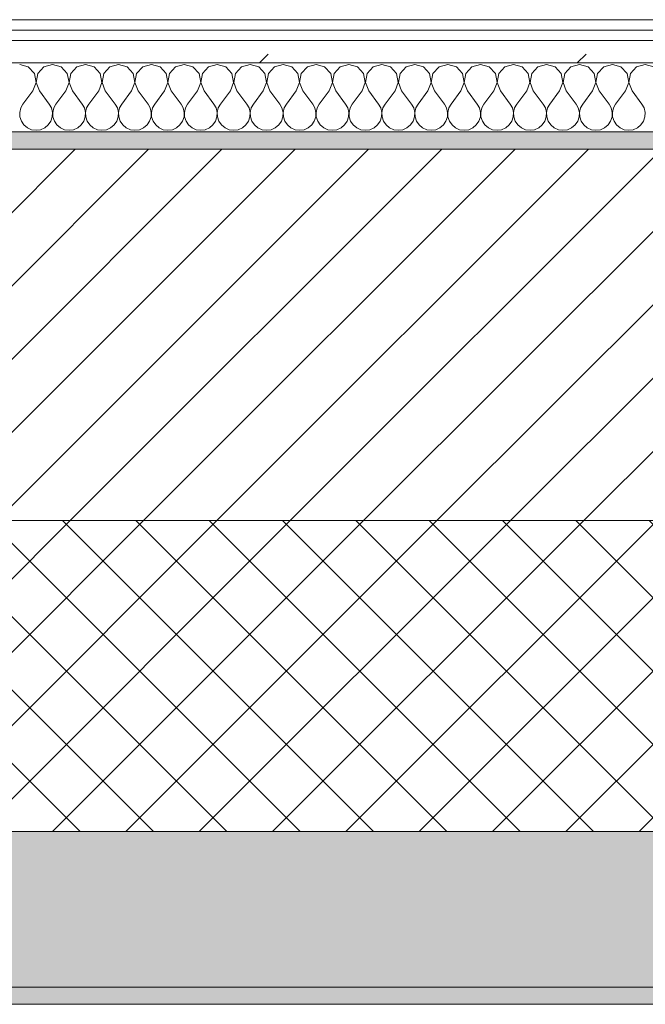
# Model space of a CAD drawing. Header units: millimetres. Extents: x -30280 to 19093, y -18706 to 4378.
# Tile 37 of 142: x -22619 to -22257, y -1699 to -1129. Entities that reach past the tile are written whole.
import ezdxf

# ---------------------------------------------------------------- set-up
doc = ezdxf.new("R2010")
doc.units = ezdxf.units.MM
doc.header["$MEASUREMENT"] = 0
doc.linetypes.add('Wipeout_Contour', pattern=[1000, 0, -1000])
doc.layers.add('12_FAÇ_Façana', color=7, linetype='Continuous')
doc.layers.add('Nuevo_08_E_Envans secs', color=7, linetype='Continuous')
for name, color, linetype, lineweight, true_color in [('12_FAÇ_Façana_Pluma_Nº__102', 7, 'Continuous', 5, 0xcccccc), ('12_FAÇ_Façana_Pluma_Nº__174', 7, 'Continuous', 13, 0xe4ad2c), ('12_FAÇ_Façana_Pluma_Nº__176', 7, 'Continuous', 15, 0x93a0c6), ('Nuevo_08_E_Envans secs_Pluma_Nº__102', 7, 'Continuous', 5, 0xcccccc), ('Nuevo_08_E_Envans secs_Pluma_Nº__171', 171, 'Continuous', 13, 0xaaaaff), ('Nuevo_08_E_Envans secs_Pluma_Nº__177', 7, 'Continuous', 15, 0xf7e046)]:
    doc.layers.add(name, color=color, linetype=linetype, lineweight=lineweight, true_color=true_color)
for name, color, linetype, lineweight in [('12_FAÇ_Façana_Pluma_Nº__2', 8, 'Continuous', 5), ('12_FAÇ_Façana_Pluma_Nº__7', 7, 'Continuous', 5), ('Nuevo_08_E_Envans secs_Pluma_Nº__1', 7, 'Continuous', 5)]:
    doc.layers.add(name, color=color, linetype=linetype, lineweight=lineweight)
pattern_1 = [(45, (0, 0), (-183.8478, 183.8478), [195, -65]), (45, (7e-14, 183.85), (-183.8478, 183.8478), [195, -65])]

# ---------------------------------------------------------------- blocks, each defined once
blk = doc.blocks.new('Muro_14_1', base_point=(-24166.43, -1193.98))
at = {"layer": '12_FAÇ_Façana_Pluma_Nº__102', "linetype": 'Continuous', "lineweight": 0, "true_color": 0xe5e5e5}
for points in [[(-21871.11, -1598.98), (-24166.43, -1598.98), (-24166.43, -1688.98), (-20233.93, -1688.98), (-20233.93, -1598.98), (-21518.13, -1598.98), (-21518.13, -1638.98), (-21871.11, -1638.98)], [(-24166.43, -1698.98), (-20233.93, -1698.98), (-20233.93, -1688.98), (-24166.43, -1688.98)]]:
    blk.add_hatch(color=254, dxfattribs=at).paths.add_polyline_path(points)
at = {"layer": '12_FAÇ_Façana_Pluma_Nº__174', "linetype": 'Continuous', "lineweight": 13, "true_color": 0xe4ad2c}
h = blk.add_hatch(dxfattribs=at)
h.set_pattern_fill('SATE_Aislamiento_0001', color=42, style=0, pattern_type=2)
h.set_pattern_definition([(45, (0, 0), (-21.213203, 21.213203), []), (135, (0, 0), (21.213203, 21.213203), [])])
h.paths.add_polyline_path([(-24166.43, -1598.98), (-21871.11, -1598.98), (-21871.11, -1418.98), (-24166.43, -1418.98)])
at = {"layer": '12_FAÇ_Façana_Pluma_Nº__176', "linetype": 'Continuous', "lineweight": 0, "true_color": 0x495063}
blk.add_hatch(color=251, dxfattribs=at).paths.add_polyline_path([(-24166.43, -1193.98), (-24166.43, -1203.98), (-21871.11, -1203.98), (-21871.11, -1193.97)])
at = {"layer": '12_FAÇ_Façana_Pluma_Nº__2', "linetype": 'Continuous', "lineweight": 5}
h = blk.add_hatch(dxfattribs=at)
h.set_pattern_fill('Ceramic_0001', color=8, style=0, pattern_type=2)
h.set_pattern_definition([(45, (0, 0), (-21.213203, 21.213203), [])])
h.paths.add_polyline_path([(-24166.43, -1418.98), (-21871.11, -1418.98), (-21871.11, -1203.98), (-24166.43, -1203.98)])
at = {"layer": '12_FAÇ_Façana_Pluma_Nº__7', "color": 7, "linetype": 'Continuous', "lineweight": 5}
for p, q in [((-21871.11, -1203.98), (-24166.43, -1203.98)), ((-24166.43, -1418.98), (-21871.11, -1418.98)), ((-24166.43, -1598.98), (-21871.11, -1598.98)), ((-24166.43, -1688.98), (-20233.93, -1688.98))]:
    blk.add_line(p, q, dxfattribs=at)
at = {"layer": '12_FAÇ_Façana_Pluma_Nº__7', "color": 7, "linetype": 'Continuous', "lineweight": 5, "flags": 128}
for points in [[(-21871.11, -1193.98), (-24166.43, -1193.98)], [(-24166.43, -1698.98), (-20233.93, -1698.98)]]:
    blk.add_lwpolyline(points, dxfattribs=at)
blk = doc.blocks.new('*X424')
at = {"layer": 'Nuevo_08_E_Envans secs_Pluma_Nº__102', "color": 254, "linetype": 'Continuous', "lineweight": 5, "true_color": 0xcccccc}
for p, q in [((-22614.04, -1156.35), (-22619.05, -1154.93)), ((-22610.53, -1160.19), (-22614.04, -1156.35)), ((-22605.01, -1156.35), (-22608.52, -1160.19)), ((-22600, -1154.93), (-22605.01, -1156.35)), ((-22594.99, -1156.35), (-22600, -1154.93)), ((-22591.48, -1160.19), (-22594.99, -1156.35)), ((-22585.96, -1156.35), (-22589.47, -1160.19)), ((-22580.95, -1154.93), (-22585.96, -1156.35)), ((-22575.95, -1156.35), (-22580.95, -1154.93)), ((-22572.43, -1160.19), (-22575.95, -1156.35)), ((-22566.91, -1156.35), (-22570.42, -1160.19)), ((-22561.9, -1154.93), (-22566.91, -1156.35)), ((-22556.9, -1156.35), (-22561.9, -1154.93)), ((-22553.39, -1160.19), (-22556.9, -1156.35)), ((-22547.86, -1156.35), (-22551.38, -1160.19)), ((-22542.86, -1154.93), (-22547.86, -1156.35)), ((-22537.85, -1156.35), (-22542.86, -1154.93)), ((-22534.34, -1160.19), (-22537.85, -1156.35)), ((-22528.82, -1156.35), (-22532.33, -1160.19)), ((-22523.81, -1154.93), (-22528.82, -1156.35)), ((-22518.8, -1156.35), (-22523.81, -1154.93)), ((-22515.29, -1160.19), (-22518.8, -1156.35)), ((-22509.77, -1156.35), (-22513.28, -1160.19)), ((-22504.76, -1154.93), (-22509.77, -1156.35)), ((-22499.75, -1156.35), (-22504.76, -1154.93)), ((-22496.24, -1160.19), (-22499.75, -1156.35)), ((-22490.72, -1156.35), (-22494.23, -1160.19)), ((-22485.71, -1154.93), (-22490.72, -1156.35)), ((-22480.71, -1156.35), (-22485.71, -1154.93)), ((-22477.2, -1160.19), (-22480.71, -1156.35)), ((-22471.67, -1156.35), (-22475.19, -1160.19)), ((-22466.67, -1154.93), (-22471.67, -1156.35)), ((-22461.66, -1156.35), (-22466.67, -1154.93)), ((-22458.15, -1160.19), (-22461.66, -1156.35)), ((-22452.63, -1156.35), (-22456.14, -1160.19)), ((-22447.62, -1154.93), (-22452.63, -1156.35)), ((-22442.61, -1156.35), (-22447.62, -1154.93)), ((-22439.1, -1160.19), (-22442.61, -1156.35)), ((-22433.58, -1156.35), (-22437.09, -1160.19)), ((-22428.57, -1154.93), (-22433.58, -1156.35)), ((-22423.56, -1156.35), (-22428.57, -1154.93)), ((-22420.05, -1160.19), (-22423.56, -1156.35)), ((-22414.53, -1156.35), (-22418.04, -1160.19)), ((-22409.52, -1154.93), (-22414.53, -1156.35)), ((-22404.52, -1156.35), (-22409.52, -1154.93)), ((-22401.01, -1160.19), (-22404.52, -1156.35)), ((-22395.48, -1156.35), (-22398.99, -1160.19)), ((-22390.48, -1154.93), (-22395.48, -1156.35)), ((-22385.47, -1156.35), (-22390.48, -1154.93)), ((-22381.96, -1160.19), (-22385.47, -1156.35)), ((-22376.44, -1156.35), (-22379.95, -1160.19)), ((-22371.43, -1154.93), (-22376.44, -1156.35)), ((-22366.42, -1156.35), (-22371.43, -1154.93)), ((-22362.91, -1160.19), (-22366.42, -1156.35)), ((-22357.39, -1156.35), (-22360.9, -1160.19)), ((-22352.38, -1154.93), (-22357.39, -1156.35)), ((-22347.37, -1156.35), (-22352.38, -1154.93)), ((-22343.86, -1160.19), (-22347.37, -1156.35)), ((-22338.34, -1156.35), (-22341.85, -1160.19)), ((-22333.33, -1154.93), (-22338.34, -1156.35)), ((-22328.33, -1156.35), (-22333.33, -1154.93)), ((-22324.81, -1160.19), (-22328.33, -1156.35)), ((-22319.29, -1156.35), (-22322.8, -1160.19)), ((-22314.29, -1154.93), (-22319.29, -1156.35)), ((-22309.28, -1156.35), (-22314.29, -1154.93)), ((-22305.77, -1160.19), (-22309.28, -1156.35)), ((-22300.25, -1156.35), (-22303.76, -1160.19)), ((-22295.24, -1154.93), (-22300.25, -1156.35)), ((-22290.23, -1156.35), (-22295.24, -1154.93)), ((-22286.72, -1160.19), (-22290.23, -1156.35)), ((-22281.2, -1156.35), (-22284.71, -1160.19)), ((-22276.19, -1154.93), (-22281.2, -1156.35)), ((-22271.18, -1156.35), (-22276.19, -1154.93)), ((-22267.67, -1160.19), (-22271.18, -1156.35)), ((-22262.15, -1156.35), (-22265.66, -1160.19)), ((-22257.14, -1154.93), (-22262.15, -1156.35)), ((-22252.14, -1156.35), (-22257.14, -1154.93)), ((-22609.56, -1165.31), (-22610.53, -1160.19)), ((-22608.52, -1160.19), (-22609.49, -1165.31)), ((-22590.51, -1165.31), (-22591.48, -1160.19)), ((-22589.47, -1160.19), (-22590.44, -1165.31)), ((-22571.47, -1165.31), (-22572.43, -1160.19)), ((-22570.42, -1160.19), (-22571.39, -1165.31)), ((-22552.42, -1165.31), (-22553.39, -1160.19)), ((-22551.38, -1160.19), (-22552.34, -1165.31)), ((-22533.37, -1165.31), (-22534.34, -1160.19)), ((-22532.33, -1160.19), (-22533.29, -1165.31)), ((-22514.32, -1165.31), (-22515.29, -1160.19)), ((-22513.28, -1160.19), (-22514.25, -1165.31)), ((-22495.28, -1165.31), (-22496.24, -1160.19)), ((-22494.23, -1160.19), (-22495.2, -1165.31)), ((-22476.23, -1165.31), (-22477.2, -1160.19)), ((-22475.19, -1160.19), (-22476.15, -1165.31)), ((-22457.18, -1165.31), (-22458.15, -1160.19)), ((-22456.14, -1160.19), (-22457.1, -1165.31)), ((-22438.13, -1165.31), (-22439.1, -1160.19)), ((-22437.09, -1160.19), (-22438.06, -1165.31)), ((-22419.09, -1165.31), (-22420.05, -1160.19)), ((-22418.04, -1160.19), (-22419.01, -1165.31)), ((-22400.04, -1165.31), (-22401.01, -1160.19)), ((-22398.99, -1160.19), (-22399.96, -1165.31)), ((-22380.99, -1165.31), (-22381.96, -1160.19)), ((-22379.95, -1160.19), (-22380.91, -1165.31)), ((-22361.94, -1165.31), (-22362.91, -1160.19)), ((-22360.9, -1160.19), (-22361.87, -1165.31)), ((-22342.9, -1165.31), (-22343.86, -1160.19)), ((-22341.85, -1160.19), (-22342.82, -1165.31)), ((-22323.85, -1165.31), (-22324.81, -1160.19)), ((-22322.8, -1160.19), (-22323.77, -1165.31)), ((-22304.8, -1165.31), (-22305.77, -1160.19)), ((-22303.76, -1160.19), (-22304.72, -1165.31)), ((-22285.75, -1165.31), (-22286.72, -1160.19)), ((-22284.71, -1160.19), (-22285.68, -1165.31)), ((-22266.71, -1165.31), (-22267.67, -1160.19)), ((-22265.66, -1160.19), (-22266.63, -1165.31)), ((-22611.43, -1170.17), (-22609.56, -1165.31)), ((-22609.49, -1165.31), (-22607.62, -1170.17)), ((-22592.38, -1170.17), (-22590.51, -1165.31)), ((-22590.44, -1165.31), (-22588.57, -1170.17)), ((-22573.33, -1170.17), (-22571.47, -1165.31)), ((-22571.39, -1165.31), (-22569.52, -1170.17)), ((-22554.29, -1170.17), (-22552.42, -1165.31)), ((-22552.34, -1165.31), (-22550.48, -1170.17)), ((-22535.24, -1170.17), (-22533.37, -1165.31)), ((-22533.29, -1165.31), (-22531.43, -1170.17)), ((-22516.19, -1170.17), (-22514.32, -1165.31)), ((-22514.25, -1165.31), (-22512.38, -1170.17)), ((-22497.14, -1170.17), (-22495.28, -1165.31)), ((-22495.2, -1165.31), (-22493.33, -1170.17)), ((-22478.1, -1170.17), (-22476.23, -1165.31)), ((-22476.15, -1165.31), (-22474.29, -1170.17)), ((-22459.05, -1170.17), (-22457.18, -1165.31)), ((-22457.1, -1165.31), (-22455.24, -1170.17)), ((-22440, -1170.17), (-22438.13, -1165.31)), ((-22438.06, -1165.31), (-22436.19, -1170.17)), ((-22420.95, -1170.17), (-22419.09, -1165.31)), ((-22419.01, -1165.31), (-22417.14, -1170.17)), ((-22401.9, -1170.17), (-22400.04, -1165.31)), ((-22399.96, -1165.31), (-22398.1, -1170.17)), ((-22382.86, -1170.17), (-22380.99, -1165.31)), ((-22380.91, -1165.31), (-22379.05, -1170.17)), ((-22363.81, -1170.17), (-22361.94, -1165.31)), ((-22361.87, -1165.31), (-22360, -1170.17)), ((-22344.76, -1170.17), (-22342.9, -1165.31)), ((-22342.82, -1165.31), (-22340.95, -1170.17)), ((-22325.71, -1170.17), (-22323.85, -1165.31)), ((-22323.77, -1165.31), (-22321.9, -1170.17)), ((-22306.67, -1170.17), (-22304.8, -1165.31)), ((-22304.72, -1165.31), (-22302.86, -1170.17)), ((-22287.62, -1170.17), (-22285.75, -1165.31)), ((-22285.68, -1165.31), (-22283.81, -1170.17)), ((-22268.57, -1170.17), (-22266.71, -1165.31)), ((-22266.63, -1165.31), (-22264.76, -1170.17)), ((-22611.43, -1170.17), (-22617.14, -1177.79)), ((-22607.62, -1170.17), (-22601.9, -1177.79)), ((-22592.38, -1170.17), (-22598.1, -1177.79)), ((-22588.57, -1170.17), (-22582.86, -1177.79)), ((-22573.33, -1170.17), (-22579.05, -1177.79)), ((-22569.52, -1170.17), (-22563.81, -1177.79)), ((-22554.29, -1170.17), (-22560, -1177.79)), ((-22550.48, -1170.17), (-22544.76, -1177.79)), ((-22535.24, -1170.17), (-22540.95, -1177.79)), ((-22531.43, -1170.17), (-22525.71, -1177.79)), ((-22516.19, -1170.17), (-22521.9, -1177.79)), ((-22512.38, -1170.17), (-22506.67, -1177.79)), ((-22497.14, -1170.17), (-22502.86, -1177.79)), ((-22493.33, -1170.17), (-22487.62, -1177.79)), ((-22478.1, -1170.17), (-22483.81, -1177.79)), ((-22474.29, -1170.17), (-22468.57, -1177.79)), ((-22459.05, -1170.17), (-22464.76, -1177.79)), ((-22455.24, -1170.17), (-22449.52, -1177.79)), ((-22440, -1170.17), (-22445.71, -1177.79)), ((-22436.19, -1170.17), (-22430.48, -1177.79)), ((-22420.95, -1170.17), (-22426.67, -1177.79)), ((-22417.14, -1170.17), (-22411.43, -1177.79)), ((-22401.9, -1170.17), (-22407.62, -1177.79)), ((-22398.1, -1170.17), (-22392.38, -1177.79)), ((-22382.86, -1170.17), (-22388.57, -1177.79)), ((-22379.05, -1170.17), (-22373.33, -1177.79)), ((-22363.81, -1170.17), (-22369.52, -1177.79)), ((-22360, -1170.17), (-22354.29, -1177.79)), ((-22344.76, -1170.17), (-22350.48, -1177.79)), ((-22340.95, -1170.17), (-22335.24, -1177.79)), ((-22325.71, -1170.17), (-22331.43, -1177.79)), ((-22321.9, -1170.17), (-22316.19, -1177.79)), ((-22306.67, -1170.17), (-22312.38, -1177.79)), ((-22302.86, -1170.17), (-22297.14, -1177.79)), ((-22287.62, -1170.17), (-22293.33, -1177.79)), ((-22283.81, -1170.17), (-22278.1, -1177.79)), ((-22268.57, -1170.17), (-22274.29, -1177.79)), ((-22264.76, -1170.17), (-22259.05, -1177.79)), ((-22617.14, -1177.79), (-22618.41, -1180.08)), ((-22600.63, -1180.08), (-22601.9, -1177.79)), ((-22598.1, -1177.79), (-22599.37, -1180.08)), ((-22581.59, -1180.08), (-22582.86, -1177.79)), ((-22579.05, -1177.79), (-22580.32, -1180.08)), ((-22562.54, -1180.08), (-22563.81, -1177.79)), ((-22560, -1177.79), (-22561.27, -1180.08)), ((-22543.49, -1180.08), (-22544.76, -1177.79)), ((-22540.95, -1177.79), (-22542.22, -1180.08)), ((-22524.44, -1180.08), (-22525.71, -1177.79)), ((-22521.9, -1177.79), (-22523.18, -1180.08)), ((-22505.4, -1180.08), (-22506.67, -1177.79)), ((-22502.86, -1177.79), (-22504.13, -1180.08)), ((-22486.35, -1180.08), (-22487.62, -1177.79)), ((-22483.81, -1177.79), (-22485.08, -1180.08)), ((-22467.3, -1180.08), (-22468.57, -1177.79)), ((-22464.76, -1177.79), (-22466.03, -1180.08)), ((-22448.25, -1180.08), (-22449.52, -1177.79)), ((-22445.71, -1177.79), (-22446.99, -1180.08)), ((-22429.2, -1180.08), (-22430.48, -1177.79)), ((-22426.67, -1177.79), (-22427.94, -1180.08)), ((-22410.16, -1180.08), (-22411.43, -1177.79)), ((-22407.62, -1177.79), (-22408.89, -1180.08)), ((-22391.11, -1180.08), (-22392.38, -1177.79)), ((-22388.57, -1177.79), (-22389.84, -1180.08)), ((-22372.06, -1180.08), (-22373.33, -1177.79)), ((-22369.52, -1177.79), (-22370.8, -1180.08)), ((-22353.01, -1180.08), (-22354.29, -1177.79)), ((-22350.48, -1177.79), (-22351.75, -1180.08)), ((-22333.97, -1180.08), (-22335.24, -1177.79)), ((-22331.43, -1177.79), (-22332.7, -1180.08)), ((-22314.92, -1180.08), (-22316.19, -1177.79)), ((-22312.38, -1177.79), (-22313.65, -1180.08)), ((-22295.87, -1180.08), (-22297.14, -1177.79)), ((-22293.33, -1177.79), (-22294.6, -1180.08)), ((-22276.82, -1180.08), (-22278.1, -1177.79)), ((-22274.29, -1177.79), (-22275.56, -1180.08)), ((-22257.78, -1180.08), (-22259.05, -1177.79)), ((-22618.41, -1180.08), (-22619.01, -1182.64)), ((-22619.01, -1182.64), (-22618.88, -1185.27)), ((-22618.88, -1185.27), (-22618.04, -1187.76)), ((-22601.01, -1187.76), (-22600.17, -1185.27)), ((-22600.04, -1182.64), (-22600.63, -1180.08)), ((-22600.17, -1185.27), (-22600.04, -1182.64)), ((-22599.37, -1180.08), (-22599.96, -1182.64)), ((-22599.96, -1182.64), (-22599.83, -1185.27)), ((-22599.83, -1185.27), (-22598.99, -1187.76)), ((-22581.96, -1187.76), (-22581.12, -1185.27)), ((-22580.99, -1182.64), (-22581.59, -1180.08)), ((-22581.12, -1185.27), (-22580.99, -1182.64)), ((-22580.32, -1180.08), (-22580.91, -1182.64)), ((-22580.91, -1182.64), (-22580.79, -1185.27)), ((-22580.79, -1185.27), (-22579.95, -1187.76)), ((-22562.91, -1187.76), (-22562.07, -1185.27)), ((-22561.94, -1182.64), (-22562.54, -1180.08)), ((-22562.07, -1185.27), (-22561.94, -1182.64)), ((-22561.27, -1180.08), (-22561.87, -1182.64)), ((-22561.87, -1182.64), (-22561.74, -1185.27)), ((-22561.74, -1185.27), (-22560.9, -1187.76)), ((-22543.86, -1187.76), (-22543.02, -1185.27)), ((-22542.9, -1182.64), (-22543.49, -1180.08)), ((-22543.02, -1185.27), (-22542.9, -1182.64)), ((-22542.22, -1180.08), (-22542.82, -1182.64)), ((-22542.82, -1182.64), (-22542.69, -1185.27)), ((-22542.69, -1185.27), (-22541.85, -1187.76)), ((-22524.81, -1187.76), (-22523.98, -1185.27)), ((-22523.85, -1182.64), (-22524.44, -1180.08)), ((-22523.98, -1185.27), (-22523.85, -1182.64)), ((-22523.18, -1180.08), (-22523.77, -1182.64)), ((-22523.77, -1182.64), (-22523.64, -1185.27)), ((-22523.64, -1185.27), (-22522.8, -1187.76)), ((-22505.77, -1187.76), (-22504.93, -1185.27)), ((-22504.8, -1182.64), (-22505.4, -1180.08)), ((-22504.93, -1185.27), (-22504.8, -1182.64)), ((-22504.13, -1180.08), (-22504.72, -1182.64)), ((-22504.72, -1182.64), (-22504.6, -1185.27)), ((-22504.6, -1185.27), (-22503.76, -1187.76)), ((-22486.72, -1187.76), (-22485.88, -1185.27)), ((-22485.75, -1182.64), (-22486.35, -1180.08)), ((-22485.88, -1185.27), (-22485.75, -1182.64)), ((-22485.08, -1180.08), (-22485.68, -1182.64)), ((-22485.68, -1182.64), (-22485.55, -1185.27)), ((-22485.55, -1185.27), (-22484.71, -1187.76)), ((-22467.67, -1187.76), (-22466.83, -1185.27)), ((-22466.71, -1182.64), (-22467.3, -1180.08)), ((-22466.83, -1185.27), (-22466.71, -1182.64)), ((-22466.03, -1180.08), (-22466.63, -1182.64)), ((-22466.63, -1182.64), (-22466.5, -1185.27)), ((-22466.5, -1185.27), (-22465.66, -1187.76)), ((-22448.62, -1187.76), (-22447.78, -1185.27)), ((-22447.66, -1182.64), (-22448.25, -1180.08)), ((-22447.78, -1185.27), (-22447.66, -1182.64)), ((-22446.99, -1180.08), (-22447.58, -1182.64)), ((-22447.58, -1182.64), (-22447.45, -1185.27)), ((-22447.45, -1185.27), (-22446.61, -1187.76)), ((-22429.58, -1187.76), (-22428.74, -1185.27)), ((-22428.61, -1182.64), (-22429.2, -1180.08)), ((-22428.74, -1185.27), (-22428.61, -1182.64)), ((-22427.94, -1180.08), (-22428.53, -1182.64)), ((-22428.53, -1182.64), (-22428.41, -1185.27)), ((-22428.41, -1185.27), (-22427.57, -1187.76)), ((-22410.53, -1187.76), (-22409.69, -1185.27)), ((-22409.56, -1182.64), (-22410.16, -1180.08)), ((-22409.69, -1185.27), (-22409.56, -1182.64)), ((-22408.89, -1180.08), (-22409.49, -1182.64)), ((-22409.49, -1182.64), (-22409.36, -1185.27)), ((-22409.36, -1185.27), (-22408.52, -1187.76)), ((-22391.48, -1187.76), (-22390.64, -1185.27)), ((-22390.51, -1182.64), (-22391.11, -1180.08)), ((-22390.64, -1185.27), (-22390.51, -1182.64)), ((-22389.84, -1180.08), (-22390.44, -1182.64)), ((-22390.44, -1182.64), (-22390.31, -1185.27)), ((-22390.31, -1185.27), (-22389.47, -1187.76)), ((-22372.43, -1187.76), (-22371.59, -1185.27)), ((-22371.47, -1182.64), (-22372.06, -1180.08)), ((-22371.59, -1185.27), (-22371.47, -1182.64)), ((-22370.8, -1180.08), (-22371.39, -1182.64)), ((-22371.39, -1182.64), (-22371.26, -1185.27)), ((-22371.26, -1185.27), (-22370.42, -1187.76)), ((-22353.39, -1187.76), (-22352.55, -1185.27)), ((-22352.42, -1182.64), (-22353.01, -1180.08)), ((-22352.55, -1185.27), (-22352.42, -1182.64)), ((-22351.75, -1180.08), (-22352.34, -1182.64)), ((-22352.34, -1182.64), (-22352.22, -1185.27)), ((-22352.22, -1185.27), (-22351.38, -1187.76)), ((-22334.34, -1187.76), (-22333.5, -1185.27)), ((-22333.37, -1182.64), (-22333.97, -1180.08)), ((-22333.5, -1185.27), (-22333.37, -1182.64)), ((-22332.7, -1180.08), (-22333.29, -1182.64)), ((-22333.29, -1182.64), (-22333.17, -1185.27)), ((-22333.17, -1185.27), (-22332.33, -1187.76)), ((-22315.29, -1187.76), (-22314.45, -1185.27)), ((-22314.32, -1182.64), (-22314.92, -1180.08)), ((-22314.45, -1185.27), (-22314.32, -1182.64)), ((-22313.65, -1180.08), (-22314.25, -1182.64)), ((-22314.25, -1182.64), (-22314.12, -1185.27)), ((-22314.12, -1185.27), (-22313.28, -1187.76)), ((-22296.24, -1187.76), (-22295.4, -1185.27)), ((-22295.28, -1182.64), (-22295.87, -1180.08)), ((-22295.4, -1185.27), (-22295.28, -1182.64)), ((-22294.6, -1180.08), (-22295.2, -1182.64)), ((-22295.2, -1182.64), (-22295.07, -1185.27)), ((-22295.07, -1185.27), (-22294.23, -1187.76)), ((-22277.2, -1187.76), (-22276.36, -1185.27)), ((-22276.23, -1182.64), (-22276.82, -1180.08)), ((-22276.36, -1185.27), (-22276.23, -1182.64)), ((-22275.56, -1180.08), (-22276.15, -1182.64)), ((-22276.15, -1182.64), (-22276.02, -1185.27)), ((-22276.02, -1185.27), (-22275.19, -1187.76)), ((-22258.15, -1187.76), (-22257.31, -1185.27)), ((-22257.18, -1182.64), (-22257.78, -1180.08)), ((-22257.31, -1185.27), (-22257.18, -1182.64)), ((-22618.04, -1187.76), (-22616.55, -1189.92)), ((-22616.55, -1189.92), (-22614.53, -1191.6)), ((-22604.52, -1191.6), (-22602.49, -1189.92)), ((-22602.49, -1189.92), (-22601.01, -1187.76)), ((-22598.99, -1187.76), (-22597.51, -1189.92)), ((-22597.51, -1189.92), (-22595.48, -1191.6)), ((-22585.47, -1191.6), (-22583.45, -1189.92)), ((-22583.45, -1189.92), (-22581.96, -1187.76)), ((-22579.95, -1187.76), (-22578.46, -1189.92)), ((-22578.46, -1189.92), (-22576.44, -1191.6)), ((-22566.42, -1191.6), (-22564.4, -1189.92)), ((-22564.4, -1189.92), (-22562.91, -1187.76)), ((-22560.9, -1187.76), (-22559.41, -1189.92)), ((-22559.41, -1189.92), (-22557.39, -1191.6)), ((-22547.37, -1191.6), (-22545.35, -1189.92)), ((-22545.35, -1189.92), (-22543.86, -1187.76)), ((-22541.85, -1187.76), (-22540.36, -1189.92)), ((-22540.36, -1189.92), (-22538.34, -1191.6)), ((-22528.33, -1191.6), (-22526.3, -1189.92)), ((-22526.3, -1189.92), (-22524.81, -1187.76)), ((-22522.8, -1187.76), (-22521.32, -1189.92)), ((-22521.32, -1189.92), (-22519.29, -1191.6)), ((-22509.28, -1191.6), (-22507.26, -1189.92)), ((-22507.26, -1189.92), (-22505.77, -1187.76)), ((-22503.76, -1187.76), (-22502.27, -1189.92)), ((-22502.27, -1189.92), (-22500.25, -1191.6)), ((-22490.23, -1191.6), (-22488.21, -1189.92)), ((-22488.21, -1189.92), (-22486.72, -1187.76)), ((-22484.71, -1187.76), (-22483.22, -1189.92)), ((-22483.22, -1189.92), (-22481.2, -1191.6)), ((-22471.18, -1191.6), (-22469.16, -1189.92)), ((-22469.16, -1189.92), (-22467.67, -1187.76)), ((-22465.66, -1187.76), (-22464.17, -1189.92)), ((-22464.17, -1189.92), (-22462.15, -1191.6)), ((-22452.14, -1191.6), (-22450.11, -1189.92)), ((-22450.11, -1189.92), (-22448.62, -1187.76)), ((-22446.61, -1187.76), (-22445.13, -1189.92)), ((-22445.13, -1189.92), (-22443.1, -1191.6)), ((-22433.09, -1191.6), (-22431.06, -1189.92)), ((-22431.06, -1189.92), (-22429.58, -1187.76)), ((-22427.57, -1187.76), (-22426.08, -1189.92)), ((-22426.08, -1189.92), (-22424.05, -1191.6)), ((-22414.04, -1191.6), (-22412.02, -1189.92)), ((-22412.02, -1189.92), (-22410.53, -1187.76)), ((-22408.52, -1187.76), (-22407.03, -1189.92)), ((-22407.03, -1189.92), (-22405.01, -1191.6)), ((-22394.99, -1191.6), (-22392.97, -1189.92)), ((-22392.97, -1189.92), (-22391.48, -1187.76)), ((-22389.47, -1187.76), (-22387.98, -1189.92)), ((-22387.98, -1189.92), (-22385.96, -1191.6)), ((-22375.95, -1191.6), (-22373.92, -1189.92)), ((-22373.92, -1189.92), (-22372.43, -1187.76)), ((-22370.42, -1187.76), (-22368.94, -1189.92)), ((-22368.94, -1189.92), (-22366.91, -1191.6)), ((-22356.9, -1191.6), (-22354.87, -1189.92)), ((-22354.87, -1189.92), (-22353.39, -1187.76)), ((-22351.38, -1187.76), (-22349.89, -1189.92)), ((-22349.89, -1189.92), (-22347.86, -1191.6)), ((-22337.85, -1191.6), (-22335.83, -1189.92)), ((-22335.83, -1189.92), (-22334.34, -1187.76)), ((-22332.33, -1187.76), (-22330.84, -1189.92)), ((-22330.84, -1189.92), (-22328.82, -1191.6)), ((-22318.8, -1191.6), (-22316.78, -1189.92)), ((-22316.78, -1189.92), (-22315.29, -1187.76)), ((-22313.28, -1187.76), (-22311.79, -1189.92)), ((-22311.79, -1189.92), (-22309.77, -1191.6)), ((-22299.75, -1191.6), (-22297.73, -1189.92)), ((-22297.73, -1189.92), (-22296.24, -1187.76)), ((-22294.23, -1187.76), (-22292.74, -1189.92)), ((-22292.74, -1189.92), (-22290.72, -1191.6)), ((-22280.71, -1191.6), (-22278.68, -1189.92)), ((-22278.68, -1189.92), (-22277.2, -1187.76)), ((-22275.19, -1187.76), (-22273.7, -1189.92)), ((-22273.7, -1189.92), (-22271.67, -1191.6)), ((-22261.66, -1191.6), (-22259.64, -1189.92)), ((-22259.64, -1189.92), (-22258.15, -1187.76)), ((-22614.53, -1191.6), (-22612.13, -1192.66)), ((-22612.13, -1192.66), (-22609.52, -1193.02)), ((-22609.52, -1193.02), (-22606.92, -1192.66)), ((-22606.92, -1192.66), (-22604.52, -1191.6)), ((-22595.48, -1191.6), (-22593.08, -1192.66)), ((-22593.08, -1192.66), (-22590.48, -1193.02)), ((-22590.48, -1193.02), (-22587.87, -1192.66)), ((-22587.87, -1192.66), (-22585.47, -1191.6)), ((-22576.44, -1191.6), (-22574.03, -1192.66)), ((-22574.03, -1192.66), (-22571.43, -1193.02)), ((-22571.43, -1193.02), (-22568.83, -1192.66)), ((-22568.83, -1192.66), (-22566.42, -1191.6)), ((-22557.39, -1191.6), (-22554.98, -1192.66)), ((-22554.98, -1192.66), (-22552.38, -1193.02)), ((-22552.38, -1193.02), (-22549.78, -1192.66)), ((-22549.78, -1192.66), (-22547.37, -1191.6)), ((-22538.34, -1191.6), (-22535.94, -1192.66)), ((-22535.94, -1192.66), (-22533.33, -1193.02)), ((-22533.33, -1193.02), (-22530.73, -1192.66)), ((-22530.73, -1192.66), (-22528.33, -1191.6)), ((-22519.29, -1191.6), (-22516.89, -1192.66)), ((-22516.89, -1192.66), (-22514.29, -1193.02)), ((-22514.29, -1193.02), (-22511.68, -1192.66)), ((-22511.68, -1192.66), (-22509.28, -1191.6)), ((-22500.25, -1191.6), (-22497.84, -1192.66)), ((-22497.84, -1192.66), (-22495.24, -1193.02)), ((-22495.24, -1193.02), (-22492.64, -1192.66)), ((-22492.64, -1192.66), (-22490.23, -1191.6)), ((-22481.2, -1191.6), (-22478.79, -1192.66)), ((-22478.79, -1192.66), (-22476.19, -1193.02)), ((-22476.19, -1193.02), (-22473.59, -1192.66)), ((-22473.59, -1192.66), (-22471.18, -1191.6)), ((-22462.15, -1191.6), (-22459.75, -1192.66)), ((-22459.75, -1192.66), (-22457.14, -1193.02)), ((-22457.14, -1193.02), (-22454.54, -1192.66)), ((-22454.54, -1192.66), (-22452.14, -1191.6)), ((-22443.1, -1191.6), (-22440.7, -1192.66)), ((-22440.7, -1192.66), (-22438.1, -1193.02)), ((-22438.1, -1193.02), (-22435.49, -1192.66)), ((-22435.49, -1192.66), (-22433.09, -1191.6)), ((-22424.05, -1191.6), (-22421.65, -1192.66)), ((-22421.65, -1192.66), (-22419.05, -1193.02)), ((-22419.05, -1193.02), (-22416.45, -1192.66)), ((-22416.45, -1192.66), (-22414.04, -1191.6)), ((-22405.01, -1191.6), (-22402.6, -1192.66)), ((-22402.6, -1192.66), (-22400, -1193.02)), ((-22400, -1193.02), (-22397.4, -1192.66)), ((-22397.4, -1192.66), (-22394.99, -1191.6)), ((-22385.96, -1191.6), (-22383.55, -1192.66)), ((-22383.55, -1192.66), (-22380.95, -1193.02)), ((-22380.95, -1193.02), (-22378.35, -1192.66)), ((-22378.35, -1192.66), (-22375.95, -1191.6)), ((-22366.91, -1191.6), (-22364.51, -1192.66)), ((-22364.51, -1192.66), (-22361.9, -1193.02)), ((-22361.9, -1193.02), (-22359.3, -1192.66)), ((-22359.3, -1192.66), (-22356.9, -1191.6)), ((-22347.86, -1191.6), (-22345.46, -1192.66)), ((-22345.46, -1192.66), (-22342.86, -1193.02)), ((-22342.86, -1193.02), (-22340.25, -1192.66)), ((-22340.25, -1192.66), (-22337.85, -1191.6)), ((-22328.82, -1191.6), (-22326.41, -1192.66)), ((-22326.41, -1192.66), (-22323.81, -1193.02)), ((-22323.81, -1193.02), (-22321.21, -1192.66)), ((-22321.21, -1192.66), (-22318.8, -1191.6)), ((-22309.77, -1191.6), (-22307.36, -1192.66)), ((-22307.36, -1192.66), (-22304.76, -1193.02)), ((-22304.76, -1193.02), (-22302.16, -1192.66)), ((-22302.16, -1192.66), (-22299.75, -1191.6)), ((-22290.72, -1191.6), (-22288.32, -1192.66)), ((-22288.32, -1192.66), (-22285.71, -1193.02)), ((-22285.71, -1193.02), (-22283.11, -1192.66)), ((-22283.11, -1192.66), (-22280.71, -1191.6)), ((-22271.67, -1191.6), (-22269.27, -1192.66)), ((-22269.27, -1192.66), (-22266.67, -1193.02)), ((-22266.67, -1193.02), (-22264.06, -1192.66)), ((-22264.06, -1192.66), (-22261.66, -1191.6))]:
    blk.add_line(p, q, dxfattribs=at)
blk = doc.blocks.new('Muro_115_1', base_point=(-24166.43, -1128.98))
at = {"layer": 'Nuevo_08_E_Envans secs_Pluma_Nº__1', "color": 7, "linetype": 'Continuous', "lineweight": 5, "flags": 128}
blk.add_lwpolyline([(-24166.43, -1193.98), (-21871.11, -1193.98)], dxfattribs=at)
at = {"color": 254, "linetype": 'Wipeout_Contour', "lineweight": 0, "ltscale": 88916.989092}
blk.add_wipeout([(-20233.93, -1128.98), (-24166.43, -1128.98), (-24166.43, -1134.98), (-20233.93, -1134.98)], dxfattribs=at).dxf.layer = 'Nuevo_08_E_Envans secs'
at = {"color": 254, "linetype": 'Wipeout_Contour', "lineweight": 0, "ltscale": 88920.19573}
blk.add_wipeout([(-20233.93, -1140.98), (-24166.43, -1140.98), (-24166.43, -1153.98), (-20233.93, -1153.98)], dxfattribs=at).dxf.layer = 'Nuevo_08_E_Envans secs'
at = {"layer": 'Nuevo_08_E_Envans secs_Pluma_Nº__171', "linetype": 'Continuous', "lineweight": 13, "true_color": 0xaaaaff}
h = blk.add_hatch(dxfattribs=at)
h.set_pattern_fill('Panellat_HPL_0001', color=161, style=0, pattern_type=2)
h.set_pattern_definition(pattern_1)
h.paths.add_polyline_path([(-20233.93, -1128.98), (-24166.43, -1128.98), (-24166.43, -1134.98), (-20233.93, -1134.98)])
at = {"layer": 'Nuevo_08_E_Envans secs_Pluma_Nº__177', "linetype": 'Continuous', "lineweight": 15, "true_color": 0xf7e046}
h = blk.add_hatch(dxfattribs=at)
h.set_pattern_fill('Panellat_HPL_0001', color=53, style=0, pattern_type=2)
h.set_pattern_definition(pattern_1)
h.paths.add_polyline_path([(-20233.93, -1140.98), (-24166.43, -1140.98), (-24166.43, -1153.98), (-20233.93, -1153.98)])
at = {"layer": 'Nuevo_08_E_Envans secs_Pluma_Nº__1', "color": 7, "linetype": 'Continuous', "lineweight": 5}
for p, q in [((-20233.93, -1134.98), (-24166.43, -1134.98)), ((-20233.93, -1140.98), (-24166.43, -1140.98)), ((-20233.93, -1153.98), (-24166.43, -1153.98))]:
    blk.add_line(p, q, dxfattribs=at)
at = {"layer": 'Nuevo_08_E_Envans secs_Pluma_Nº__1', "color": 7, "linetype": 'Continuous', "lineweight": 5, "flags": 128}
blk.add_lwpolyline([(-20233.93, -1128.98), (-24166.43, -1128.98)], dxfattribs=at)
at = {"layer": 'Nuevo_08_E_Envans secs', "color": 7, "lineweight": 20}
blk.add_blockref('*X424', (0, 0), dxfattribs=at)

msp = doc.modelspace()

# ---------------------------------------------------------------- block references
at = {"layer": '12_FAÇ_Façana', "color": 7, "lineweight": 20}
msp.add_blockref('Muro_14_1', (-24166.43, -1193.98), dxfattribs=at)

# ---------------------------------------------------------------- next in the draw order: block references
at = {"layer": 'Nuevo_08_E_Envans secs', "color": 7, "lineweight": 20}
msp.add_blockref('Muro_115_1', (-24166.43, -1128.98), dxfattribs=at)

doc.saveas('drawing.dxf')
